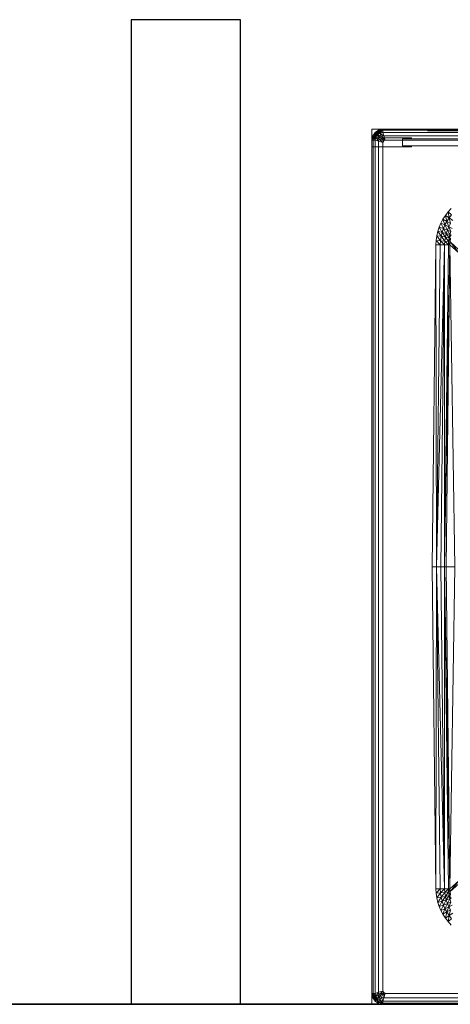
# Model space of a CAD drawing. Header units: metres. Extents: x 391.1 to 427.5, y 12.7 to 28.4.
# Tile 38 of 245: x 409.141 to 409.535, y 14.181 to 15.081. Entities that reach past the tile are written whole.
import ezdxf

# ---------------------------------------------------------------- set-up
doc = ezdxf.new("R2010")
doc.units = ezdxf.units.M
doc.layers.add('01_SUELOS', color=7, linetype='Continuous', lineweight=25, true_color=0x007f00)
for name, color, linetype, lineweight in [('02_MOBILIARIO', 7, 'Continuous', 18), ('A-DETL-____-MBND', 7, 'Continuous', 18), ('A-WALL-____-MCUT', 7, 'Continuous', 25), ('A-WALL-____-OTLN', 7, 'Continuous', 25), ('Mobiliario', 7, 'Continuous', 18)]:
    doc.layers.add(name, color=color, linetype=linetype, lineweight=lineweight)

# ---------------------------------------------------------------- blocks, each defined once
blk = doc.blocks.new('Family - LONDR55-XX_ZZ-ARQ-CAA-M3D-Londres55-151093-01_ELEC _PS1')
at = {"layer": '01_SUELOS', "color": 9, "true_color": 0xaad4aa}
for p, q in [((0, 0), (26.635, 0)), ((26.635, 0), (0, 0))]:
    blk.add_line(p, q, dxfattribs=at)
blk = doc.blocks.new('Family - Mur PS-2-151177-01_ELEC _PS1')
at = {"layer": 'A-DETL-____-MBND', "color": 253, "true_color": 0xaaaaaa}
for p, q in [((31.836, 1.34), (0, 1.34)), ((0, 1.34), (31.836, 1.34))]:
    blk.add_line(p, q, dxfattribs=at)
blk = doc.blocks.new('Family - Mur PS-1-153352-01_ELEC _PS1')
at = {"layer": 'A-WALL-____-MCUT', "color": 253, "true_color": 0xaaaaaa}
blk.add_line((16.935, 1.34), (0, 1.34), dxfattribs=at)
at = {"layer": 'A-WALL-____-OTLN', "color": 253, "true_color": 0xaaaaaa}
blk.add_line((16.935, 1.34), (0, 1.34), dxfattribs=at)
blk = doc.blocks.new('Family - Evans P-1-153607-01_ELEC _PS1')
at = {"layer": 'A-WALL-____-MCUT', "color": 253, "true_color": 0xaaaaaa}
for p, q in [((0.9, 0.1), (0, 0.1)), ((0, 0.1), (0, 0)), ((0.9, 0), (0.9, 0.1)), ((0, 0), (0.9, 0))]:
    blk.add_line(p, q, dxfattribs=at)
at = {"layer": 'A-WALL-____-OTLN', "color": 253, "true_color": 0xaaaaaa}
for p, q in [((0.9, 0.1), (0, 0.1)), ((0, 0.1), (0, 0)), ((0.9, 0), (0.9, 0.1)), ((0, 0), (0.9, 0))]:
    blk.add_line(p, q, dxfattribs=at)
at = {"layer": 'A-WALL-____-OTLN', "color": 253, "lineweight": 18, "true_color": 0xaaaaaa}
blk.add_line((0, 0), (0.9, 0), dxfattribs=at)
blk = doc.blocks.new('Family - Plats de dutxa PS-1-153666-01_ELEC _PS1')
at = {"layer": '02_MOBILIARIO', "color": 253, "true_color": 0xaaaaaa}
for p, q in [((0.01, 0.80026), (0.01, 0.00026)), ((0.81, 0.80026), (0.01, 0.80026)), ((0.01, 0.80026), (0.01, 0.00026)), ((0.81, 0.80026), (0.01, 0.80026)), ((0.01, 0.79026), (0.01085, 0.79427)), ((0.01, 0.79026), (0.01085, 0.79427)), ((0.01085, 0.79427), (0.01, 0.79026)), ((0.01, 0.79026), (0.01085, 0.79427)), ((0.01085, 0.79427), (0.01, 0.79026)), ((0.01, 0.79026), (0.01083, 0.79424)), ((0.01083, 0.79424), (0.01, 0.79026)), ((0.01083, 0.79424), (0.01, 0.79026)), ((0.01, 0.79026), (0.01083, 0.79424)), ((0.01, 0.78426), (0.01, 0.79226)), ((0.01, 0.79226), (0.046, 0.79226)), ((0.013, 0.79726), (0.01083, 0.79424)), ((0.013, 0.79726), (0.01083, 0.79424)), ((0.013, 0.79726), (0.01083, 0.79424)), ((0.01083, 0.79424), (0.013, 0.79726)), ((0.01083, 0.79424), (0.013, 0.79726)), ((0.01085, 0.79427), (0.01083, 0.79424)), ((0.01083, 0.79424), (0.01085, 0.79427)), ((0.01085, 0.79427), (0.01083, 0.79424)), ((0.01083, 0.79424), (0.01364, 0.79302)), ((0.013, 0.79026), (0.01083, 0.79424)), ((0.01083, 0.79424), (0.01364, 0.793)), ((0.01083, 0.79424), (0.013, 0.79026)), ((0.01364, 0.793), (0.01083, 0.79424)), ((0.013, 0.79026), (0.01083, 0.79424)), ((0.01085, 0.79427), (0.013, 0.79726)), ((0.01085, 0.79427), (0.013, 0.79726)), ((0.013, 0.79726), (0.01085, 0.79427)), ((0.011, 0.79026), (0.01085, 0.79427)), ((0.01196, 0.79388), (0.01085, 0.79427)), ((0.01085, 0.79427), (0.011, 0.79026)), ((0.01085, 0.79427), (0.01196, 0.79388)), ((0.011, 0.79026), (0.01196, 0.79388)), ((0.01196, 0.79388), (0.011, 0.79026)), ((0.01196, 0.79388), (0.013, 0.79726)), ((0.013, 0.79726), (0.01196, 0.79388)), ((0.014, 0.79626), (0.01196, 0.79388)), ((0.01196, 0.79388), (0.014, 0.79626)), ((0.01196, 0.79388), (0.01364, 0.79302)), ((0.013, 0.79026), (0.01196, 0.79388)), ((0.01364, 0.79302), (0.01196, 0.79388)), ((0.01196, 0.79388), (0.013, 0.79026)), ((0.01602, 0.79943), (0.013, 0.79726)), ((0.013, 0.79726), (0.01602, 0.79943)), ((0.01602, 0.79943), (0.013, 0.79726)), ((0.013, 0.79726), (0.01599, 0.79941)), ((0.01599, 0.79941), (0.013, 0.79726)), ((0.013, 0.79726), (0.01599, 0.79941)), ((0.013, 0.79726), (0.01599, 0.79941)), ((0.01599, 0.79941), (0.013, 0.79726)), ((0.013, 0.79726), (0.01638, 0.7983)), ((0.01638, 0.7983), (0.013, 0.79726)), ((0.015, 0.79526), (0.013, 0.79726)), ((0.013, 0.79726), (0.01724, 0.79661)), ((0.01364, 0.79302), (0.013, 0.79726)), ((0.013, 0.79726), (0.01364, 0.793)), ((0.015, 0.79526), (0.013, 0.79726)), ((0.01364, 0.793), (0.013, 0.79726)), ((0.015, 0.79526), (0.013, 0.79726)), ((0.014, 0.79626), (0.013, 0.79726)), ((0.013, 0.79726), (0.014, 0.79626)), ((0.01364, 0.79302), (0.013, 0.79026)), ((0.01364, 0.79302), (0.013, 0.79026)), ((0.013, 0.79026), (0.01364, 0.79302)), ((0.01364, 0.793), (0.013, 0.79026)), ((0.01364, 0.79302), (0.014, 0.79626)), ((0.014, 0.79626), (0.01364, 0.79302)), ((0.015, 0.79526), (0.01364, 0.79302)), ((0.015, 0.79526), (0.01364, 0.793)), ((0.015, 0.79526), (0.01364, 0.79302)), ((0.01364, 0.79302), (0.015, 0.79526)), ((0.016, 0.78926), (0.01364, 0.79302)), ((0.01637, 0.79158), (0.01364, 0.79302)), ((0.01364, 0.79302), (0.016, 0.78926)), ((0.01364, 0.79302), (0.01637, 0.79158)), ((0.014, 0.79626), (0.01638, 0.7983)), ((0.01638, 0.7983), (0.014, 0.79626)), ((0.014, 0.79626), (0.01724, 0.79661)), ((0.01724, 0.79661), (0.014, 0.79626)), ((0.015, 0.79526), (0.014, 0.79626)), ((0.014, 0.79626), (0.015, 0.79526)), ((0.015, 0.79526), (0.01602, 0.79943)), ((0.01602, 0.79943), (0.015, 0.79526)), ((0.01726, 0.79662), (0.015, 0.79526)), ((0.01724, 0.79661), (0.015, 0.79526)), ((0.01724, 0.79661), (0.015, 0.79526)), ((0.015, 0.79526), (0.01724, 0.79661)), ((0.015, 0.79526), (0.017, 0.79326)), ((0.015, 0.79526), (0.01868, 0.79388)), ((0.01868, 0.79388), (0.015, 0.79526)), ((0.01637, 0.79158), (0.015, 0.79526)), ((0.017, 0.79326), (0.015, 0.79526)), ((0.015, 0.79526), (0.01637, 0.79158)), ((0.01599, 0.79941), (0.02, 0.80026)), ((0.02, 0.80026), (0.01599, 0.79941)), ((0.02, 0.80026), (0.01599, 0.79941)), ((0.01599, 0.79941), (0.02, 0.80026)), ((0.01599, 0.79941), (0.01602, 0.79943)), ((0.01602, 0.79943), (0.01599, 0.79941)), ((0.01599, 0.79941), (0.01602, 0.79943)), ((0.01599, 0.79941), (0.01638, 0.7983)), ((0.01599, 0.79941), (0.02, 0.79926)), ((0.02, 0.79926), (0.01599, 0.79941)), ((0.01638, 0.7983), (0.01599, 0.79941)), ((0.01602, 0.79943), (0.02, 0.80026)), ((0.01602, 0.79943), (0.02, 0.80026)), ((0.01602, 0.79943), (0.02, 0.80026)), ((0.02, 0.80026), (0.01602, 0.79943)), ((0.02, 0.80026), (0.01602, 0.79943)), ((0.01724, 0.79661), (0.01602, 0.79943)), ((0.01602, 0.79943), (0.02, 0.79726)), ((0.01602, 0.79943), (0.01726, 0.79662)), ((0.01726, 0.79662), (0.01602, 0.79943)), ((0.01637, 0.79158), (0.017, 0.79326)), ((0.017, 0.79326), (0.01637, 0.79158)), ((0.01638, 0.7983), (0.02, 0.79926)), ((0.02, 0.79926), (0.01638, 0.7983)), ((0.01638, 0.7983), (0.01724, 0.79661)), ((0.01638, 0.7983), (0.02, 0.79726)), ((0.02, 0.79726), (0.01638, 0.7983)), ((0.01724, 0.79661), (0.01638, 0.7983)), ((0.017, 0.79326), (0.01868, 0.79388)), ((0.01868, 0.79388), (0.017, 0.79326)), ((0.02077, 0.78954), (0.017, 0.79326)), ((0.017, 0.79326), (0.02077, 0.78954)), ((0.02, 0.79726), (0.01724, 0.79661)), ((0.02, 0.79726), (0.01724, 0.79661)), ((0.01724, 0.79661), (0.02, 0.79726)), ((0.01724, 0.79661), (0.01868, 0.79388)), ((0.01724, 0.79661), (0.021, 0.79426)), ((0.021, 0.79426), (0.01724, 0.79661)), ((0.01868, 0.79388), (0.01724, 0.79661)), ((0.01726, 0.79662), (0.02, 0.80026)), ((0.02, 0.80026), (0.01726, 0.79662)), ((0.02, 0.79726), (0.01726, 0.79662)), ((0.01868, 0.79388), (0.021, 0.79426)), ((0.021, 0.79426), (0.01868, 0.79388)), ((0.01868, 0.79388), (0.02077, 0.78954)), ((0.01868, 0.79388), (0.022, 0.79026)), ((0.022, 0.79026), (0.01868, 0.79388)), ((0.02077, 0.78954), (0.01868, 0.79388)), ((0.02, 0.80026), (0.51, 0.80026)), ((0.02, 0.79726), (0.02, 0.80026)), ((0.02, 0.80026), (0.51, 0.80026)), ((0.02, 0.80026), (0.02, 0.79726)), ((0.02, 0.79926), (0.02, 0.80026)), ((0.41, 0.79926), (0.02, 0.80026)), ((0.02, 0.79926), (0.02, 0.80026)), ((0.41, 0.80026), (0.02, 0.80026)), ((0.41, 0.79926), (0.02, 0.80026)), ((0.41, 0.80026), (0.02, 0.79726)), ((0.02, 0.79726), (0.02, 0.80026)), ((0.02, 0.79726), (0.41, 0.80026)), ((0.02, 0.80026), (0.41, 0.80026)), ((0.02, 0.80026), (0.41, 0.79926)), ((0.02, 0.80026), (0.41, 0.79926)), ((0.02, 0.79726), (0.02, 0.79926)), ((0.41, 0.79926), (0.02, 0.79926)), ((0.41, 0.79726), (0.02, 0.79926)), ((0.02, 0.79726), (0.02, 0.79926)), ((0.41, 0.79726), (0.02, 0.79926)), ((0.41, 0.79926), (0.02, 0.79926)), ((0.51, 0.79726), (0.02, 0.79726)), ((0.021, 0.79426), (0.02, 0.79726)), ((0.02, 0.79726), (0.021, 0.79426)), ((0.02, 0.79726), (0.41, 0.79726)), ((0.02, 0.79726), (0.41, 0.79726)), ((0.41, 0.79726), (0.02, 0.79726)), ((0.8, 0.79726), (0.021, 0.79426)), ((0.021, 0.79426), (0.8, 0.79726)), ((0.022, 0.79026), (0.021, 0.79426)), ((0.022, 0.79026), (0.021, 0.79426)), ((0.021, 0.79426), (0.41, 0.79426)), ((0.41, 0.79426), (0.021, 0.79426)), ((0.046, 0.79226), (0.046, 0.79146)), ((0.01, 0.30026), (0.01, 0.79026)), ((0.01, 0.79026), (0.01, 0.30026)), ((0.01, 0.79026), (0.013, 0.79026)), ((0.01, 0.30026), (0.01, 0.79026)), ((0.01, 0.79026), (0.013, 0.79026)), ((0.01, 0.79026), (0.011, 0.79026)), ((0.013, 0.79026), (0.01, 0.79026)), ((0.01, 0.79026), (0.01, 0.40026)), ((0.01, 0.40026), (0.01, 0.79026)), ((0.01, 0.79026), (0.01, 0.40026)), ((0.01, 0.40026), (0.01, 0.79026)), ((0.01, 0.79026), (0.011, 0.79026)), ((0.046, 0.78426), (0.01, 0.78426)), ((0.011, 0.79026), (0.013, 0.79026)), ((0.011, 0.79026), (0.011, 0.40026)), ((0.011, 0.40026), (0.011, 0.79026)), ((0.011, 0.79026), (0.013, 0.79026)), ((0.013, 0.79026), (0.013, 0.01026)), ((0.013, 0.79026), (0.016, 0.78926)), ((0.013, 0.40026), (0.013, 0.79026)), ((0.013, 0.79026), (0.013, 0.40026)), ((0.013, 0.40026), (0.013, 0.79026)), ((0.016, 0.78926), (0.013, 0.79026)), ((0.016, 0.78926), (0.01637, 0.79158)), ((0.01637, 0.79158), (0.016, 0.78926)), ((0.016, 0.78926), (0.02, 0.78826)), ((0.016, 0.40026), (0.016, 0.78926)), ((0.016, 0.40026), (0.016, 0.78926)), ((0.02, 0.78826), (0.016, 0.78926)), ((0.02, 0.78826), (0.01637, 0.79158)), ((0.02077, 0.78954), (0.01637, 0.79158)), ((0.01637, 0.79158), (0.02, 0.78826)), ((0.01637, 0.79158), (0.02077, 0.78954)), ((0.02, 0.78826), (0.02077, 0.78954)), ((0.02, 0.78826), (0.02077, 0.78954)), ((0.02, 0.40026), (0.02, 0.78826)), ((0.02, 0.40026), (0.02, 0.78826)), ((0.02077, 0.78954), (0.022, 0.79026)), ((0.02077, 0.78954), (0.022, 0.79026)), ((0.022, 0.79026), (0.41, 0.79026)), ((0.41, 0.79026), (0.022, 0.79026)), ((0.038, 0.78506), (0.038, 0.79146)), ((0.038, 0.79146), (0.79, 0.79146)), ((0.046, 0.79146), (0.038, 0.79146)), ((0.038, 0.79146), (0.038, 0.78506)), ((0.79, 0.78506), (0.038, 0.78506)), ((0.038, 0.78506), (0.046, 0.78506)), ((0.046, 0.78506), (0.046, 0.78426)), ((0.07492, 0.7179), (0.07714, 0.7215)), ((0.07492, 0.7179), (0.07714, 0.7215)), ((0.07714, 0.7215), (0.07957, 0.72467)), ((0.07714, 0.7215), (0.07957, 0.72467)), ((0.07714, 0.7215), (0.08049, 0.71914)), ((0.07714, 0.7215), (0.07838, 0.71587)), ((0.07838, 0.71587), (0.07714, 0.7215)), ((0.08049, 0.71914), (0.07714, 0.7215)), ((0.07957, 0.72467), (0.08246, 0.72785)), ((0.07957, 0.72467), (0.08246, 0.72785)), ((0.08272, 0.72211), (0.07957, 0.72467)), ((0.07957, 0.72467), (0.08272, 0.72211)), ((0.07957, 0.72467), (0.08049, 0.71914)), ((0.08049, 0.71914), (0.07957, 0.72467)), ((0.08049, 0.71914), (0.08272, 0.72211)), ((0.08272, 0.72211), (0.08049, 0.71914)), ((0.07157, 0.71085), (0.07309, 0.71436)), ((0.07157, 0.71085), (0.07309, 0.71436)), ((0.07309, 0.71436), (0.07492, 0.7179)), ((0.07309, 0.71436), (0.07492, 0.7179)), ((0.07673, 0.71284), (0.07309, 0.71436)), ((0.07309, 0.71436), (0.07673, 0.71284)), ((0.07309, 0.71436), (0.0753, 0.70951)), ((0.0753, 0.70951), (0.07309, 0.71436)), ((0.07492, 0.7179), (0.07838, 0.71587)), ((0.07492, 0.7179), (0.07673, 0.71284)), ((0.07673, 0.71284), (0.07492, 0.7179)), ((0.07838, 0.71587), (0.07492, 0.7179)), ((0.0753, 0.70951), (0.07673, 0.71284)), ((0.07673, 0.71284), (0.0753, 0.70951)), ((0.07838, 0.71587), (0.07673, 0.71284)), ((0.07673, 0.71284), (0.07838, 0.71587)), ((0.08024, 0.71107), (0.07673, 0.71284)), ((0.07673, 0.71284), (0.08024, 0.71107)), ((0.07673, 0.71284), (0.07897, 0.70812)), ((0.07897, 0.70812), (0.07673, 0.71284)), ((0.08049, 0.71914), (0.07838, 0.71587)), ((0.07838, 0.71587), (0.08049, 0.71914)), ((0.08188, 0.71396), (0.07838, 0.71587)), ((0.07838, 0.71587), (0.08188, 0.71396)), ((0.07838, 0.71587), (0.08024, 0.71107)), ((0.08024, 0.71107), (0.07838, 0.71587)), ((0.08024, 0.71107), (0.08188, 0.71396)), ((0.08188, 0.71396), (0.08024, 0.71107)), ((0.08387, 0.71695), (0.08049, 0.71914)), ((0.08049, 0.71914), (0.08387, 0.71695)), ((0.08049, 0.71914), (0.08188, 0.71396)), ((0.08188, 0.71396), (0.08049, 0.71914)), ((0.0687, 0.69867), (0.06932, 0.70291)), ((0.0687, 0.69867), (0.06932, 0.70291)), ((0.06932, 0.70291), (0.07034, 0.70716)), ((0.06932, 0.70291), (0.07034, 0.70716)), ((0.06932, 0.70291), (0.07315, 0.70237)), ((0.06932, 0.70291), (0.0726, 0.69833)), ((0.0726, 0.69833), (0.06932, 0.70291)), ((0.07315, 0.70237), (0.06932, 0.70291)), ((0.07034, 0.70716), (0.07157, 0.71085)), ((0.07034, 0.70716), (0.07157, 0.71085)), ((0.07034, 0.70716), (0.07408, 0.70598)), ((0.07034, 0.70716), (0.07315, 0.70237)), ((0.07315, 0.70237), (0.07034, 0.70716)), ((0.07408, 0.70598), (0.07034, 0.70716)), ((0.07157, 0.71085), (0.0753, 0.70951)), ((0.07157, 0.71085), (0.07408, 0.70598)), ((0.07408, 0.70598), (0.07157, 0.71085)), ((0.0753, 0.70951), (0.07157, 0.71085)), ((0.0726, 0.69833), (0.07315, 0.70237)), ((0.07315, 0.70237), (0.0726, 0.69833)), ((0.07408, 0.70598), (0.07315, 0.70237)), ((0.07315, 0.70237), (0.07408, 0.70598)), ((0.07315, 0.70237), (0.07713, 0.70156)), ((0.07315, 0.70237), (0.0767, 0.69806)), ((0.0767, 0.69806), (0.07315, 0.70237)), ((0.07713, 0.70156), (0.07315, 0.70237)), ((0.07408, 0.70598), (0.0753, 0.70951)), ((0.0753, 0.70951), (0.07408, 0.70598)), ((0.07781, 0.70481), (0.07408, 0.70598)), ((0.07408, 0.70598), (0.07781, 0.70481)), ((0.07408, 0.70598), (0.07713, 0.70156)), ((0.07713, 0.70156), (0.07408, 0.70598)), ((0.0753, 0.70951), (0.07897, 0.70812)), ((0.0753, 0.70951), (0.07781, 0.70481)), ((0.07781, 0.70481), (0.0753, 0.70951)), ((0.07897, 0.70812), (0.0753, 0.70951)), ((0.07713, 0.70156), (0.07781, 0.70481)), ((0.07781, 0.70481), (0.07713, 0.70156)), ((0.07781, 0.70481), (0.07897, 0.70812)), ((0.07897, 0.70812), (0.07781, 0.70481)), ((0.07781, 0.70481), (0.08112, 0.70397)), ((0.07781, 0.70481), (0.08047, 0.70088)), ((0.08047, 0.70088), (0.07781, 0.70481)), ((0.08112, 0.70397), (0.07781, 0.70481)), ((0.07897, 0.70812), (0.08024, 0.71107)), ((0.08024, 0.71107), (0.07897, 0.70812)), ((0.07897, 0.70812), (0.08203, 0.70683)), ((0.07897, 0.70812), (0.08112, 0.70397)), ((0.08112, 0.70397), (0.07897, 0.70812)), ((0.08203, 0.70683), (0.07897, 0.70812)), ((0.08024, 0.71107), (0.0832, 0.70953)), ((0.08024, 0.71107), (0.08203, 0.70683)), ((0.08203, 0.70683), (0.08024, 0.71107)), ((0.0832, 0.70953), (0.08024, 0.71107)), ((0.08112, 0.70397), (0.08047, 0.70088)), ((0.08047, 0.70088), (0.08112, 0.70397)), ((0.08251, 0.70363), (0.08047, 0.70088)), ((0.08047, 0.70088), (0.08251, 0.70363)), ((0.08203, 0.70683), (0.08112, 0.70397)), ((0.08112, 0.70397), (0.08203, 0.70683)), ((0.08251, 0.70363), (0.08112, 0.70397)), ((0.08251, 0.70363), (0.08112, 0.70397)), ((0.065, 0.40026), (0.06837, 0.6947)), ((0.065, 0.40026), (0.06837, 0.6947)), ((0.06837, 0.6947), (0.0687, 0.69867)), ((0.06837, 0.6947), (0.0687, 0.69867)), ((0.06837, 0.6947), (0.07241, 0.6947)), ((0.06837, 0.6947), (0.06904, 0.40026)), ((0.06904, 0.40026), (0.06837, 0.6947)), ((0.07241, 0.6947), (0.06837, 0.6947)), ((0.0726, 0.69833), (0.0687, 0.69867)), ((0.0687, 0.69867), (0.0726, 0.69833)), ((0.0687, 0.69867), (0.07241, 0.6947)), ((0.07241, 0.6947), (0.0687, 0.69867)), ((0.07241, 0.6947), (0.06904, 0.40026)), ((0.06904, 0.40026), (0.07646, 0.6947)), ((0.07646, 0.6947), (0.06904, 0.40026)), ((0.06904, 0.40026), (0.07241, 0.6947)), ((0.0726, 0.69833), (0.07241, 0.6947)), ((0.07241, 0.6947), (0.0726, 0.69833)), ((0.07646, 0.6947), (0.07241, 0.6947)), ((0.07646, 0.6947), (0.07241, 0.6947)), ((0.0767, 0.69806), (0.0726, 0.69833)), ((0.0726, 0.69833), (0.0767, 0.69806)), ((0.0726, 0.69833), (0.07646, 0.6947)), ((0.07646, 0.6947), (0.0726, 0.69833)), ((0.07646, 0.6947), (0.07309, 0.40026)), ((0.07309, 0.40026), (0.07646, 0.6947)), ((0.07646, 0.6947), (0.0767, 0.69806)), ((0.0767, 0.69806), (0.07646, 0.6947)), ((0.07646, 0.6947), (0.07983, 0.6947)), ((0.07646, 0.6947), (0.07646, 0.40026)), ((0.07983, 0.6947), (0.07646, 0.40026)), ((0.07646, 0.40026), (0.07646, 0.6947)), ((0.07646, 0.40026), (0.08118, 0.6947)), ((0.08118, 0.6947), (0.07646, 0.40026)), ((0.07646, 0.40026), (0.07983, 0.6947)), ((0.07983, 0.6947), (0.07646, 0.6947)), ((0.07713, 0.70156), (0.0767, 0.69806)), ((0.0767, 0.69806), (0.07713, 0.70156)), ((0.08002, 0.69751), (0.0767, 0.69806)), ((0.0767, 0.69806), (0.08002, 0.69751)), ((0.0767, 0.69806), (0.07983, 0.6947)), ((0.07983, 0.6947), (0.0767, 0.69806)), ((0.07713, 0.70156), (0.08047, 0.70088)), ((0.07713, 0.70156), (0.08002, 0.69751)), ((0.08002, 0.69751), (0.07713, 0.70156)), ((0.08047, 0.70088), (0.07713, 0.70156)), ((0.08118, 0.6947), (0.07781, 0.40026)), ((0.07781, 0.40026), (0.08118, 0.6947)), ((0.08002, 0.69751), (0.07983, 0.6947)), ((0.07983, 0.6947), (0.08002, 0.69751)), ((0.08118, 0.6947), (0.07983, 0.6947)), ((0.08118, 0.6947), (0.07983, 0.6947)), ((0.08002, 0.69751), (0.08047, 0.70088)), ((0.08047, 0.70088), (0.08002, 0.69751)), ((0.08138, 0.69717), (0.08002, 0.69751)), ((0.08002, 0.69751), (0.08138, 0.69717)), ((0.08002, 0.69751), (0.08118, 0.6947)), ((0.08118, 0.6947), (0.08002, 0.69751)), ((0.08047, 0.70088), (0.08186, 0.70054)), ((0.08047, 0.70088), (0.08138, 0.69717)), ((0.08138, 0.69717), (0.08047, 0.70088)), ((0.08047, 0.70088), (0.08186, 0.70054)), ((0.08138, 0.69717), (0.08118, 0.6947)), ((0.08118, 0.6947), (0.08138, 0.69717)), ((0.08927, 0.68728), (0.08118, 0.6947)), ((0.08118, 0.6947), (0.08927, 0.68728)), ((0.08118, 0.6947), (0.0859, 0.40026)), ((0.0859, 0.40026), (0.08118, 0.6947)), ((0.08186, 0.70054), (0.08138, 0.69717)), ((0.08138, 0.69717), (0.08186, 0.70054)), ((0.08138, 0.69717), (0.0895, 0.69013)), ((0.08138, 0.69717), (0.08927, 0.68728)), ((0.08927, 0.68728), (0.08138, 0.69717)), ((0.0895, 0.69013), (0.08138, 0.69717)), ((0.01, 0.01026), (0.01, 0.40026)), ((0.01, 0.01026), (0.01, 0.40026)), ((0.01, 0.01026), (0.01, 0.40026)), ((0.01, 0.01026), (0.01, 0.40026)), ((0.011, 0.01026), (0.011, 0.40026)), ((0.011, 0.01026), (0.011, 0.40026)), ((0.013, 0.01026), (0.013, 0.40026)), ((0.013, 0.01026), (0.013, 0.40026)), ((0.013, 0.01026), (0.013, 0.40026)), ((0.016, 0.01126), (0.016, 0.40026)), ((0.016, 0.01126), (0.016, 0.40026)), ((0.02, 0.01226), (0.02, 0.40026)), ((0.02, 0.01226), (0.02, 0.40026)), ((0.06837, 0.10582), (0.065, 0.40026)), ((0.06904, 0.40026), (0.065, 0.40026)), ((0.06837, 0.10582), (0.065, 0.40026)), ((0.065, 0.40026), (0.06904, 0.40026)), ((0.06904, 0.40026), (0.06837, 0.10582)), ((0.06837, 0.10582), (0.06904, 0.40026)), ((0.06904, 0.40026), (0.07309, 0.40026)), ((0.06904, 0.40026), (0.07646, 0.10582)), ((0.06904, 0.40026), (0.07241, 0.10582)), ((0.07646, 0.10582), (0.06904, 0.40026)), ((0.06904, 0.40026), (0.07309, 0.40026)), ((0.06904, 0.40026), (0.07241, 0.10582)), ((0.07646, 0.40026), (0.07309, 0.40026)), ((0.07646, 0.10582), (0.07309, 0.40026)), ((0.07309, 0.40026), (0.07646, 0.40026)), ((0.07646, 0.10582), (0.07309, 0.40026)), ((0.07646, 0.40026), (0.07781, 0.40026)), ((0.07646, 0.40026), (0.08118, 0.10582)), ((0.07646, 0.40026), (0.07983, 0.10582)), ((0.08118, 0.10582), (0.07646, 0.40026)), ((0.07646, 0.40026), (0.07781, 0.40026)), ((0.07646, 0.40026), (0.07983, 0.10582)), ((0.07646, 0.40026), (0.07646, 0.10582)), ((0.07646, 0.10582), (0.07646, 0.40026)), ((0.08118, 0.10582), (0.07781, 0.40026)), ((0.07781, 0.40026), (0.0859, 0.40026)), ((0.08118, 0.10582), (0.07781, 0.40026)), ((0.0859, 0.40026), (0.07781, 0.40026)), ((0.0859, 0.40026), (0.08118, 0.10582)), ((0.08118, 0.10582), (0.0859, 0.40026)), ((0.01, 0.01026), (0.01, 0.30026)), ((0.01, 0.30026), (0.01, 0.01026)), ((0.01, 0.01026), (0.01, 0.30026)), ((0.08927, 0.11324), (0.08118, 0.10582)), ((0.08118, 0.10582), (0.08927, 0.11324)), ((0.08927, 0.11324), (0.08138, 0.10335)), ((0.08138, 0.10335), (0.08927, 0.11324)), ((0.08138, 0.10335), (0.0895, 0.11039)), ((0.0895, 0.11039), (0.08138, 0.10335)), ((0.0687, 0.10185), (0.06837, 0.10582)), ((0.07241, 0.10582), (0.06837, 0.10582)), ((0.0687, 0.10185), (0.06837, 0.10582)), ((0.06837, 0.10582), (0.07241, 0.10582)), ((0.07241, 0.10582), (0.0687, 0.10185)), ((0.0687, 0.10185), (0.07241, 0.10582)), ((0.0687, 0.10185), (0.0726, 0.10219)), ((0.0726, 0.10219), (0.0687, 0.10185)), ((0.06932, 0.09761), (0.0687, 0.10185)), ((0.06932, 0.09761), (0.0687, 0.10185)), ((0.0726, 0.10219), (0.06932, 0.09761)), ((0.06932, 0.09761), (0.0726, 0.10219)), ((0.07646, 0.10582), (0.07241, 0.10582)), ((0.07241, 0.10582), (0.0726, 0.10219)), ((0.0726, 0.10219), (0.07241, 0.10582)), ((0.07241, 0.10582), (0.07646, 0.10582)), ((0.07646, 0.10582), (0.0726, 0.10219)), ((0.0726, 0.10219), (0.07646, 0.10582)), ((0.0726, 0.10219), (0.0767, 0.10247)), ((0.0767, 0.10247), (0.0726, 0.10219)), ((0.0726, 0.10219), (0.07315, 0.09816)), ((0.07315, 0.09816), (0.0726, 0.10219)), ((0.0767, 0.10247), (0.07315, 0.09816)), ((0.07315, 0.09816), (0.0767, 0.10247)), ((0.07983, 0.10582), (0.07646, 0.10582)), ((0.0767, 0.10247), (0.07646, 0.10582)), ((0.07646, 0.10582), (0.07983, 0.10582)), ((0.07646, 0.10582), (0.0767, 0.10247)), ((0.07983, 0.10582), (0.0767, 0.10247)), ((0.0767, 0.10247), (0.07983, 0.10582)), ((0.0767, 0.10247), (0.08002, 0.10301)), ((0.08002, 0.10301), (0.0767, 0.10247)), ((0.07713, 0.09896), (0.0767, 0.10247)), ((0.0767, 0.10247), (0.07713, 0.09896)), ((0.08002, 0.10301), (0.07713, 0.09896)), ((0.07713, 0.09896), (0.08002, 0.10301)), ((0.07713, 0.09896), (0.08047, 0.09964)), ((0.08047, 0.09964), (0.07713, 0.09896)), ((0.08047, 0.09964), (0.07781, 0.09571)), ((0.07781, 0.09571), (0.08047, 0.09964)), ((0.08118, 0.10582), (0.07983, 0.10582)), ((0.07983, 0.10582), (0.08002, 0.10301)), ((0.08002, 0.10301), (0.07983, 0.10582)), ((0.07983, 0.10582), (0.08118, 0.10582)), ((0.08118, 0.10582), (0.08002, 0.10301)), ((0.08002, 0.10301), (0.08118, 0.10582)), ((0.08002, 0.10301), (0.08138, 0.10335)), ((0.08138, 0.10335), (0.08002, 0.10301)), ((0.08002, 0.10301), (0.08047, 0.09964)), ((0.08047, 0.09964), (0.08002, 0.10301)), ((0.08138, 0.10335), (0.08047, 0.09964)), ((0.08047, 0.09964), (0.08138, 0.10335)), ((0.08047, 0.09964), (0.08186, 0.09998)), ((0.08186, 0.09998), (0.08047, 0.09964)), ((0.08047, 0.09964), (0.08112, 0.09655)), ((0.08251, 0.09689), (0.08047, 0.09964)), ((0.08047, 0.09964), (0.08251, 0.09689)), ((0.08047, 0.09964), (0.08112, 0.09655)), ((0.08138, 0.10335), (0.08118, 0.10582)), ((0.08118, 0.10582), (0.08138, 0.10335)), ((0.08186, 0.09998), (0.08138, 0.10335)), ((0.08138, 0.10335), (0.08186, 0.09998)), ((0.06932, 0.09761), (0.07315, 0.09816)), ((0.07315, 0.09816), (0.06932, 0.09761)), ((0.06932, 0.09761), (0.07034, 0.09337)), ((0.07034, 0.09337), (0.06932, 0.09761)), ((0.07315, 0.09816), (0.07034, 0.09337)), ((0.07034, 0.09337), (0.07315, 0.09816)), ((0.07034, 0.09337), (0.07408, 0.09455)), ((0.07408, 0.09455), (0.07034, 0.09337)), ((0.07034, 0.09337), (0.07157, 0.08967)), ((0.07157, 0.08967), (0.07034, 0.09337)), ((0.07408, 0.09455), (0.07157, 0.08967)), ((0.07157, 0.08967), (0.07408, 0.09455)), ((0.07157, 0.08967), (0.0753, 0.09101)), ((0.0753, 0.09101), (0.07157, 0.08967)), ((0.0753, 0.09101), (0.07309, 0.08616)), ((0.07309, 0.08616), (0.0753, 0.09101)), ((0.07315, 0.09816), (0.07713, 0.09896)), ((0.07713, 0.09896), (0.07315, 0.09816)), ((0.07315, 0.09816), (0.07408, 0.09455)), ((0.07408, 0.09455), (0.07315, 0.09816)), ((0.07713, 0.09896), (0.07408, 0.09455)), ((0.07408, 0.09455), (0.07713, 0.09896)), ((0.07781, 0.09571), (0.07408, 0.09455)), ((0.07408, 0.09455), (0.07781, 0.09571)), ((0.07408, 0.09455), (0.0753, 0.09101)), ((0.0753, 0.09101), (0.07408, 0.09455)), ((0.07781, 0.09571), (0.0753, 0.09101)), ((0.0753, 0.09101), (0.07781, 0.09571)), ((0.0753, 0.09101), (0.07897, 0.0924)), ((0.07897, 0.0924), (0.0753, 0.09101)), ((0.07673, 0.08768), (0.0753, 0.09101)), ((0.0753, 0.09101), (0.07673, 0.08768)), ((0.07897, 0.0924), (0.07673, 0.08768)), ((0.07673, 0.08768), (0.07897, 0.0924)), ((0.07781, 0.09571), (0.07713, 0.09896)), ((0.07713, 0.09896), (0.07781, 0.09571)), ((0.07781, 0.09571), (0.08112, 0.09655)), ((0.08112, 0.09655), (0.07781, 0.09571)), ((0.07897, 0.0924), (0.07781, 0.09571)), ((0.07781, 0.09571), (0.07897, 0.0924)), ((0.08112, 0.09655), (0.07897, 0.0924)), ((0.07897, 0.0924), (0.08112, 0.09655)), ((0.07897, 0.0924), (0.08203, 0.0937)), ((0.08203, 0.0937), (0.07897, 0.0924)), ((0.08024, 0.08945), (0.07897, 0.0924)), ((0.07897, 0.0924), (0.08024, 0.08945)), ((0.08203, 0.0937), (0.08024, 0.08945)), ((0.08024, 0.08945), (0.08203, 0.0937)), ((0.08024, 0.08945), (0.0832, 0.09099)), ((0.0832, 0.09099), (0.08024, 0.08945)), ((0.08112, 0.09655), (0.08251, 0.09689)), ((0.08251, 0.09689), (0.08112, 0.09655)), ((0.08112, 0.09655), (0.08203, 0.0937)), ((0.08203, 0.0937), (0.08112, 0.09655)), ((0.07157, 0.08967), (0.07309, 0.08616)), ((0.07309, 0.08616), (0.07157, 0.08967)), ((0.07673, 0.08768), (0.07309, 0.08616)), ((0.07309, 0.08616), (0.07673, 0.08768)), ((0.07309, 0.08616), (0.07492, 0.08263)), ((0.07492, 0.08263), (0.07309, 0.08616)), ((0.07673, 0.08768), (0.07492, 0.08263)), ((0.07492, 0.08263), (0.07673, 0.08768)), ((0.07492, 0.08263), (0.07838, 0.08465)), ((0.07838, 0.08465), (0.07492, 0.08263)), ((0.07492, 0.08263), (0.07714, 0.07903)), ((0.07714, 0.07903), (0.07492, 0.08263)), ((0.08024, 0.08945), (0.07673, 0.08768)), ((0.07673, 0.08768), (0.08024, 0.08945)), ((0.07673, 0.08768), (0.07838, 0.08465)), ((0.07838, 0.08465), (0.07673, 0.08768)), ((0.07838, 0.08465), (0.07714, 0.07903)), ((0.07714, 0.07903), (0.07838, 0.08465)), ((0.08049, 0.08138), (0.07714, 0.07903)), ((0.07714, 0.07903), (0.08049, 0.08138)), ((0.08024, 0.08945), (0.07838, 0.08465)), ((0.07838, 0.08465), (0.08024, 0.08945)), ((0.07838, 0.08465), (0.08188, 0.08656)), ((0.08188, 0.08656), (0.07838, 0.08465)), ((0.08049, 0.08138), (0.07838, 0.08465)), ((0.07838, 0.08465), (0.08049, 0.08138)), ((0.08049, 0.08138), (0.07957, 0.07585)), ((0.07957, 0.07585), (0.08049, 0.08138)), ((0.08188, 0.08656), (0.08024, 0.08945)), ((0.08024, 0.08945), (0.08188, 0.08656)), ((0.08188, 0.08656), (0.08049, 0.08138)), ((0.08049, 0.08138), (0.08188, 0.08656)), ((0.08049, 0.08138), (0.08387, 0.08358)), ((0.08387, 0.08358), (0.08049, 0.08138)), ((0.08272, 0.07841), (0.08049, 0.08138)), ((0.08049, 0.08138), (0.08272, 0.07841)), ((0.07714, 0.07903), (0.07957, 0.07585)), ((0.07957, 0.07585), (0.07714, 0.07903)), ((0.07957, 0.07585), (0.08272, 0.07841)), ((0.08272, 0.07841), (0.07957, 0.07585)), ((0.07957, 0.07585), (0.08246, 0.07267)), ((0.08246, 0.07267), (0.07957, 0.07585)), ((0.013, 0.01026), (0.01, 0.01026)), ((0.01083, 0.00628), (0.01, 0.01026)), ((0.01085, 0.00625), (0.01, 0.01026)), ((0.01085, 0.00625), (0.01, 0.01026)), ((0.01, 0.01026), (0.01083, 0.00628)), ((0.01, 0.01026), (0.01083, 0.00628)), ((0.01364, 0.00752), (0.01, 0.01026)), ((0.01083, 0.00628), (0.01, 0.01026)), ((0.01, 0.01026), (0.013, 0.01026)), ((0.01, 0.01026), (0.01364, 0.00752)), ((0.011, 0.01026), (0.01, 0.01026)), ((0.01, 0.01026), (0.01085, 0.00625)), ((0.013, 0.01026), (0.01, 0.01026)), ((0.01, 0.01026), (0.011, 0.01026)), ((0.01083, 0.00628), (0.01, 0.01026)), ((0.01085, 0.00625), (0.01, 0.01026)), ((0.01083, 0.00628), (0.013, 0.01026)), ((0.01085, 0.00625), (0.011, 0.01026)), ((0.011, 0.01026), (0.01085, 0.00625)), ((0.01196, 0.00665), (0.011, 0.01026)), ((0.013, 0.01026), (0.011, 0.01026)), ((0.011, 0.01026), (0.01196, 0.00665)), ((0.011, 0.01026), (0.013, 0.01026)), ((0.01196, 0.00665), (0.013, 0.01026)), ((0.013, 0.01026), (0.01196, 0.00665)), ((0.016, 0.01126), (0.013, 0.01026)), ((0.013, 0.01026), (0.016, 0.01126)), ((0.013, 0.01026), (0.01364, 0.00751)), ((0.013, 0.01026), (0.01364, 0.00752)), ((0.013, 0.01026), (0.01364, 0.00751)), ((0.01364, 0.00751), (0.013, 0.01026)), ((0.01364, 0.00751), (0.016, 0.01126)), ((0.016, 0.01126), (0.01364, 0.00751)), ((0.02, 0.01226), (0.016, 0.01126)), ((0.016, 0.01126), (0.02, 0.01226)), ((0.01637, 0.00894), (0.016, 0.01126)), ((0.016, 0.01126), (0.01637, 0.00894)), ((0.01637, 0.00894), (0.02, 0.01226)), ((0.02, 0.01226), (0.01637, 0.00894)), ((0.02077, 0.01098), (0.01637, 0.00894)), ((0.01637, 0.00894), (0.02077, 0.01098)), ((0.02077, 0.01098), (0.017, 0.00726)), ((0.017, 0.00726), (0.02077, 0.01098)), ((0.01868, 0.00664), (0.02077, 0.01098)), ((0.01868, 0.00664), (0.02077, 0.01098)), ((0.02077, 0.01098), (0.02, 0.01226)), ((0.02077, 0.01098), (0.02, 0.01226)), ((0.022, 0.01026), (0.02077, 0.01098)), ((0.022, 0.01026), (0.02077, 0.01098)), ((0.02077, 0.01098), (0.021, 0.00626)), ((0.021, 0.00626), (0.02077, 0.01098)), ((0.022, 0.01026), (0.021, 0.00626)), ((0.021, 0.00626), (0.022, 0.01026)), ((0.41, 0.01026), (0.022, 0.01026)), ((0.022, 0.01026), (0.41, 0.01026)), ((0.01, 0.00026), (0.81, 0.00026)), ((0.01, 0.00026), (0.81, 0.00026)), ((0.01364, 0.00752), (0.01083, 0.00628)), ((0.01083, 0.00628), (0.01364, 0.00752)), ((0.01364, 0.00751), (0.01083, 0.00628)), ((0.013, 0.00326), (0.01083, 0.00628)), ((0.01083, 0.00628), (0.01085, 0.00625)), ((0.015, 0.00526), (0.01083, 0.00628)), ((0.013, 0.00326), (0.01083, 0.00628)), ((0.01083, 0.00628), (0.015, 0.00526)), ((0.01085, 0.00625), (0.01083, 0.00628)), ((0.01083, 0.00628), (0.013, 0.00326)), ((0.01083, 0.00628), (0.01085, 0.00625)), ((0.01196, 0.00665), (0.01085, 0.00625)), ((0.01085, 0.00625), (0.01196, 0.00665)), ((0.013, 0.00326), (0.01085, 0.00625)), ((0.01085, 0.00625), (0.013, 0.00326)), ((0.013, 0.00326), (0.01085, 0.00625)), ((0.013, 0.00326), (0.01085, 0.00625)), ((0.01085, 0.00625), (0.013, 0.00326)), ((0.01364, 0.00751), (0.01196, 0.00665)), ((0.01196, 0.00665), (0.01364, 0.00751)), ((0.013, 0.00326), (0.01196, 0.00665)), ((0.014, 0.00426), (0.01196, 0.00665)), ((0.01196, 0.00665), (0.013, 0.00326)), ((0.01196, 0.00665), (0.014, 0.00426)), ((0.013, 0.00326), (0.01364, 0.00751)), ((0.015, 0.00526), (0.013, 0.00326)), ((0.013, 0.00326), (0.015, 0.00526)), ((0.015, 0.00526), (0.013, 0.00326)), ((0.013, 0.00326), (0.014, 0.00426)), ((0.013, 0.00326), (0.014, 0.00426)), ((0.01602, 0.0011), (0.013, 0.00326)), ((0.01599, 0.00111), (0.013, 0.00326)), ((0.01599, 0.00111), (0.013, 0.00326)), ((0.013, 0.00326), (0.01602, 0.0011)), ((0.013, 0.00326), (0.01602, 0.0011)), ((0.01602, 0.0011), (0.013, 0.00326)), ((0.01602, 0.0011), (0.013, 0.00326)), ((0.013, 0.00326), (0.01599, 0.00111)), ((0.01637, 0.00894), (0.01364, 0.00751)), ((0.01364, 0.00751), (0.01637, 0.00894)), ((0.01364, 0.00752), (0.015, 0.00526)), ((0.01364, 0.00751), (0.015, 0.00526)), ((0.01364, 0.00751), (0.015, 0.00526)), ((0.014, 0.00426), (0.01364, 0.00751)), ((0.015, 0.00526), (0.01364, 0.00751)), ((0.01364, 0.00751), (0.014, 0.00426)), ((0.014, 0.00426), (0.015, 0.00526)), ((0.014, 0.00426), (0.015, 0.00526)), ((0.01638, 0.00223), (0.014, 0.00426)), ((0.014, 0.00426), (0.01599, 0.00111)), ((0.01599, 0.00111), (0.014, 0.00426)), ((0.014, 0.00426), (0.01638, 0.00223)), ((0.015, 0.00526), (0.01637, 0.00894)), ((0.01637, 0.00894), (0.015, 0.00526)), ((0.015, 0.00526), (0.017, 0.00726)), ((0.015, 0.00526), (0.017, 0.00726)), ((0.01602, 0.0011), (0.015, 0.00526)), ((0.015, 0.00526), (0.01724, 0.00391)), ((0.01602, 0.0011), (0.015, 0.00526)), ((0.015, 0.00526), (0.01726, 0.0039)), ((0.015, 0.00526), (0.01602, 0.0011)), ((0.015, 0.00526), (0.01724, 0.00391)), ((0.01724, 0.00391), (0.015, 0.00526)), ((0.015, 0.00526), (0.01638, 0.00223)), ((0.01638, 0.00223), (0.015, 0.00526)), ((0.01638, 0.00223), (0.01599, 0.00111)), ((0.01599, 0.00111), (0.01638, 0.00223)), ((0.02, 0.00026), (0.01599, 0.00111)), ((0.01599, 0.00111), (0.01602, 0.0011)), ((0.01599, 0.00111), (0.01602, 0.0011)), ((0.02, 0.00026), (0.01599, 0.00111)), ((0.01599, 0.00111), (0.02, 0.00026)), ((0.01602, 0.0011), (0.01599, 0.00111)), ((0.02, 0.00026), (0.01599, 0.00111)), ((0.01599, 0.00111), (0.02, 0.00026)), ((0.01602, 0.0011), (0.01724, 0.00391)), ((0.01602, 0.0011), (0.01726, 0.0039)), ((0.01726, 0.0039), (0.01602, 0.0011)), ((0.02, 0.00026), (0.01602, 0.0011)), ((0.02, 0.00026), (0.01602, 0.0011)), ((0.01602, 0.0011), (0.02, 0.00026)), ((0.02, 0.00026), (0.01602, 0.0011)), ((0.017, 0.00726), (0.01637, 0.00894)), ((0.01637, 0.00894), (0.017, 0.00726)), ((0.01724, 0.00391), (0.01638, 0.00223)), ((0.01638, 0.00223), (0.01724, 0.00391)), ((0.02, 0.00126), (0.01638, 0.00223)), ((0.01638, 0.00223), (0.02, 0.00026)), ((0.02, 0.00026), (0.01638, 0.00223)), ((0.01638, 0.00223), (0.02, 0.00126)), ((0.01868, 0.00664), (0.017, 0.00726)), ((0.017, 0.00726), (0.01724, 0.00391)), ((0.01724, 0.00391), (0.017, 0.00726)), ((0.017, 0.00726), (0.01868, 0.00664)), ((0.01868, 0.00664), (0.01724, 0.00391)), ((0.01724, 0.00391), (0.01868, 0.00664)), ((0.02, 0.00026), (0.01724, 0.00391)), ((0.01724, 0.00391), (0.02, 0.00326)), ((0.01724, 0.00391), (0.02, 0.00326)), ((0.02, 0.00326), (0.01724, 0.00391)), ((0.01724, 0.00391), (0.02, 0.00126)), ((0.02, 0.00126), (0.01724, 0.00391)), ((0.02, 0.00026), (0.01726, 0.0039)), ((0.01726, 0.0039), (0.02, 0.00326)), ((0.01726, 0.0039), (0.02, 0.00026)), ((0.021, 0.00626), (0.01868, 0.00664)), ((0.01868, 0.00664), (0.02, 0.00326)), ((0.02, 0.00326), (0.01868, 0.00664)), ((0.01868, 0.00664), (0.021, 0.00626)), ((0.021, 0.00626), (0.02, 0.00326)), ((0.02, 0.00326), (0.021, 0.00626)), ((0.02, 0.00326), (0.51, 0.00326)), ((0.02, 0.00026), (0.02, 0.00326)), ((0.02, 0.00326), (0.02, 0.00026)), ((0.02, 0.00326), (0.02, 0.00126)), ((0.41, 0.00326), (0.02, 0.00326)), ((0.02, 0.00026), (0.02, 0.00326)), ((0.41, 0.00326), (0.02, 0.00326)), ((0.02, 0.00326), (0.02, 0.00126)), ((0.41, 0.00326), (0.02, 0.00326)), ((0.02, 0.00126), (0.02, 0.00026)), ((0.41, 0.00126), (0.02, 0.00026)), ((0.41, 0.00126), (0.02, 0.00126)), ((0.02, 0.00026), (0.02, 0.00126)), ((0.41, 0.00126), (0.02, 0.00126)), ((0.41, 0.00126), (0.02, 0.00026)), ((0.51, 0.00026), (0.02, 0.00026)), ((0.51, 0.00026), (0.02, 0.00026)), ((0.41, 0.00026), (0.02, 0.00026)), ((0.02, 0.00026), (0.41, 0.00026)), ((0.02, 0.00026), (0.41, 0.00026)), ((0.41, 0.00026), (0.02, 0.00026)), ((0.021, 0.00626), (0.41, 0.00626)), ((0.41, 0.00626), (0.021, 0.00626))]:
    blk.add_line(p, q, dxfattribs=at)
at = {"layer": 'Mobiliario', "color": 253, "true_color": 0xaaaaaa}
for p, q in [((0.046, 0.79226), (0.01, 0.79226)), ((0.01, 0.79226), (0.01, 0.78426)), ((0.046, 0.79146), (0.046, 0.79226)), ((0.01, 0.78426), (0.046, 0.78426)), ((0.038, 0.79146), (0.038, 0.78506)), ((0.79, 0.79146), (0.038, 0.79146)), ((0.038, 0.78506), (0.038, 0.79146)), ((0.038, 0.79146), (0.046, 0.79146)), ((0.038, 0.78506), (0.79, 0.78506)), ((0.046, 0.78506), (0.038, 0.78506)), ((0.046, 0.78426), (0.046, 0.78506))]:
    blk.add_line(p, q, dxfattribs=at)
blk = doc.blocks.new('LONDR55-XX_ZZ-ARQ-CAA-M3D-Londres55_ifc-1-01_ELEC _PS1')
at = {"layer": '01_SUELOS', "color": 253, "lineweight": 18, "true_color": 0xaaaaaa}
blk.add_blockref('Family - LONDR55-XX_ZZ-ARQ-CAA-M3D-Londres55-151093-01_ELEC _PS1', (392.09643, 14.18066), dxfattribs=at)
at = {"layer": '02_MOBILIARIO', "color": 253, "lineweight": 18, "true_color": 0xaaaaaa}
blk.add_blockref('Family - Plats de dutxa PS-1-153666-01_ELEC _PS1', (409.45344, 14.18035), dxfattribs=at)
at = {"layer": 'A-WALL-____-OTLN', "color": 253, "lineweight": 18, "true_color": 0xaaaaaa, "rotation": 90.00000000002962}
blk.add_blockref('Family - Evans P-1-153607-01_ELEC _PS1', (409.34319, 14.18074), dxfattribs=at)
at = {"layer": 'A-WALL-____-OTLN', "color": 253, "lineweight": 18, "true_color": 0xaaaaaa}
for name, p in [('Family - Mur PS-2-151177-01_ELEC _PS1', (392.09971, 12.84061)), ('Family - Mur PS-1-153352-01_ELEC _PS1', (400.75645, 12.84061))]:
    blk.add_blockref(name, p, dxfattribs=at)

msp = doc.modelspace()

# ---------------------------------------------------------------- block references
at = {"lineweight": 5}
msp.add_blockref('LONDR55-XX_ZZ-ARQ-CAA-M3D-Londres55_ifc-1-01_ELEC _PS1', (0, 0), dxfattribs=at)

doc.saveas('drawing.dxf')
